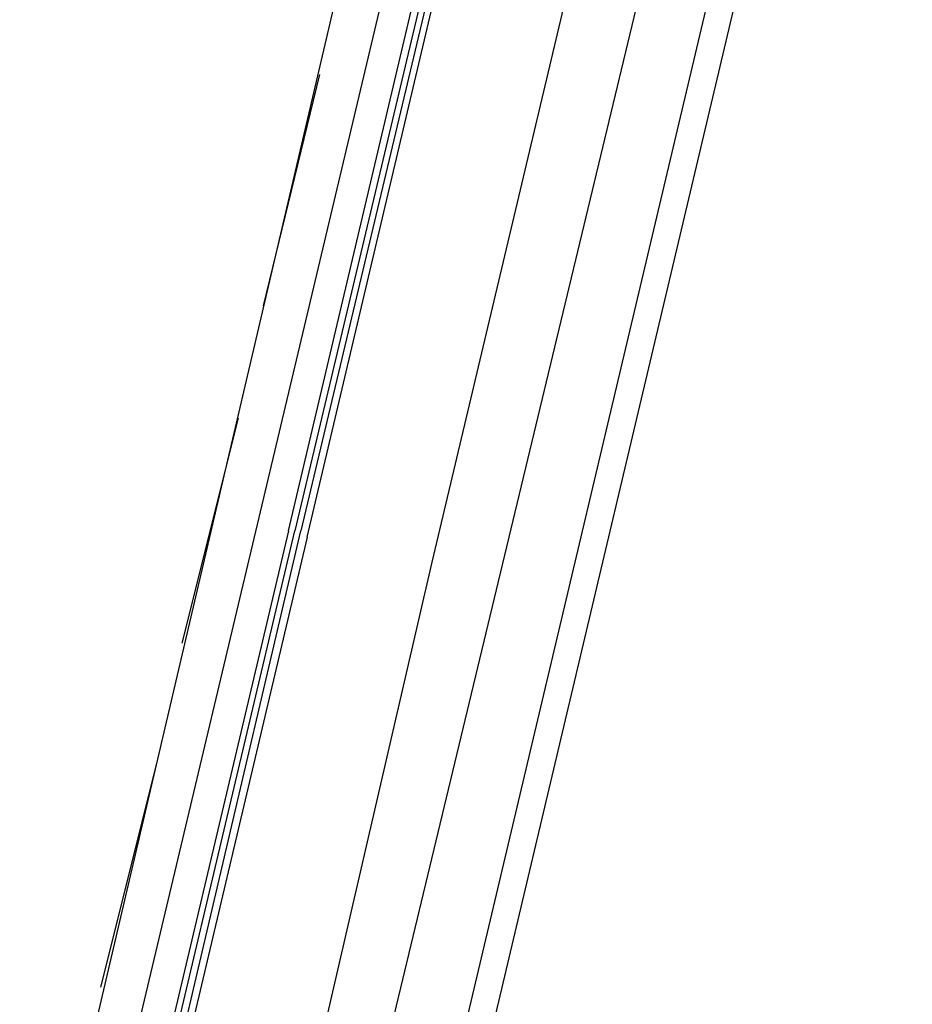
# Model space of a CAD drawing. Header units: feet. Extents: x -79 to 198, y -22 to 181.
# Tile 90 of 203: x 113.87 to 115.77, y 61.71 to 63.81. Entities that reach past the tile are written whole.
import ezdxf

# ---------------------------------------------------------------- set-up
doc = ezdxf.new("R2010")
doc.units = ezdxf.units.FT
doc.layers.add('A-AREA-COMUN', color=252, linetype='CONTINUOUS')
doc.layers.add('A-LINEA', color=7, linetype='CONTINUOUS')

msp = doc.modelspace()

# ---------------------------------------------------------------- linework, layer by layer
at = {"layer": 'A-AREA-COMUN'}
msp.add_lwpolyline([(123.12, 50.24), (122.112, 52.8533), (121.792, 52.96), (121.792, 53.4933), (120.16, 55.9289), (119.76, 55.9644), (119.712, 56.4444), (117.568, 58.4889), (116.96, 58.4889), (116.928, 59.1644), (114.608, 59.6089), (114.4, 59.8044), (114.528, 61.12), (116.08, 67.5733), (116.08, 68.16), (116.24, 68.2844), (117.792, 74.8089), (117.792, 75.4489), (118, 75.4844), (119.808, 83.8044)], dxfattribs=at)
at = {"layer": 'A-LINEA'}
for p, q in [((113.8667, 60.9778), (115.4933, 67.9244)), ((114.6133, 60.8044), (116.2533, 67.7378)), ((114.3867, 63.2044), (114.5067, 63.6978)), ((114.2133, 62.4844), (114.3333, 62.9644)), ((114.3733, 62.7378), (113.9867, 61.1111)), ((114.04, 61.7511), (114.16, 62.2311))]:
    msp.add_line(p, q, dxfattribs=at)
for points in [[(117.0933, 59.0178), (114.4, 59.6578), (118.2, 75.6978), (122, 91.7511), (124.68, 91.1111)], [(114.44, 62.7244), (114.8267, 64.3644), (114.84, 64.3511), (114.4533, 62.7244)], [(114.48, 62.7111), (114.8667, 64.3511), (114.8533, 64.3511), (114.4667, 62.7244)], [(114.7733, 64.3111), (114.7733, 64.2978), (114.7467, 64.3111), (114.3733, 62.7378)], [(114.3333, 60.8711), (114.7467, 62.6578), (115.12, 64.2311)], [(114.44, 62.7244), (114.04, 61.0311), (114.0533, 61.0178), (114.0533, 61.0311), (114.4533, 62.7244)], [(114.48, 62.7111), (114.08, 61.0178), (114.0667, 61.0178), (114.4667, 62.7244)]]:
    msp.add_lwpolyline(points, dxfattribs=at)

doc.saveas('drawing.dxf')
